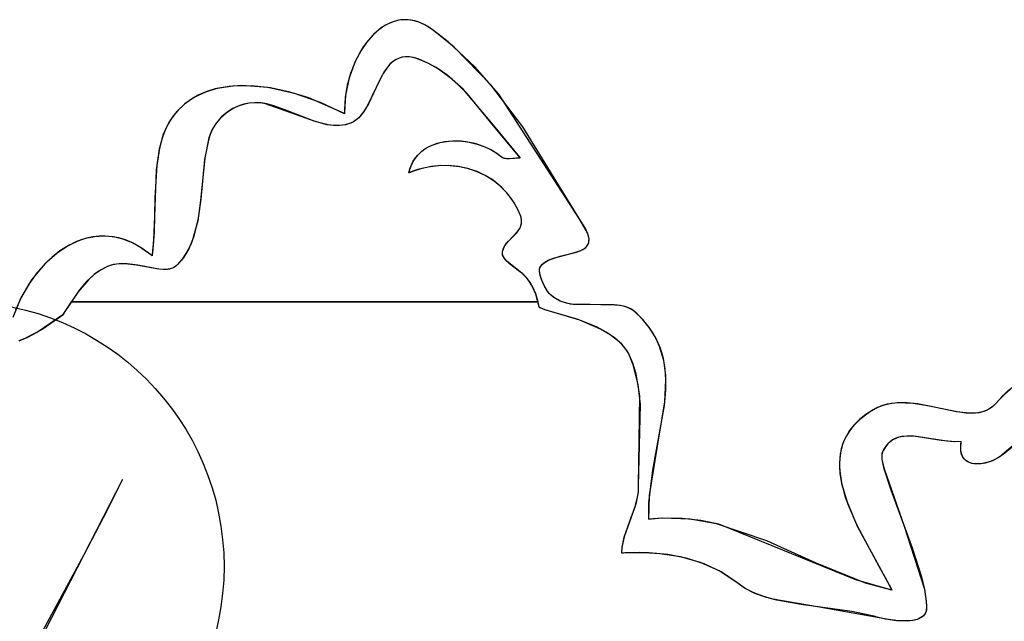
# Model space of a CAD drawing. Extents: x -3.81 to 3.8, y -2.54 to 5.19.
# Tile 29 of 93: x -2.08 to -1.5, y -0.74 to -0.39. Entities that reach past the tile are written whole.
import ezdxf

# ---------------------------------------------------------------- set-up
doc = ezdxf.new("R2010")
doc.units = 0

msp = doc.modelspace()

# ---------------------------------------------------------------- linework, layer by layer
at = {"layer": 'Layer 1', "color": 7, "linetype": 'CONTINUOUS'}
for p, q in [((-1.868914, -0.396247), (-1.873491, -0.400092)), ((-1.866897, -0.394943), (-1.870362, -0.397325)), ((-1.866484, -0.394704), (-1.868914, -0.396247)), ((-1.863253, -0.393136), (-1.866897, -0.394943)), ((-1.863971, -0.393438), (-1.866484, -0.394704)), ((-1.861381, -0.392468), (-1.863971, -0.393438)), ((-1.859453, -0.391958), (-1.863253, -0.393136)), ((-1.858722, -0.391811), (-1.861381, -0.392468)), ((-1.857501, -0.391621), (-1.859453, -0.391958)), ((-1.856, -0.391485), (-1.858722, -0.391811)), ((-1.855518, -0.391463), (-1.857501, -0.391621)), ((-1.853223, -0.391508), (-1.856, -0.391485)), ((-1.853507, -0.391489), (-1.855518, -0.391463)), ((-1.851471, -0.391707), (-1.853507, -0.391489)), ((-1.850398, -0.391898), (-1.853223, -0.391508)), ((-1.849412, -0.392122), (-1.851471, -0.391707)), ((-1.847533, -0.392674), (-1.850398, -0.391898)), ((-1.847333, -0.392743), (-1.849412, -0.392122)), ((-1.844635, -0.393853), (-1.847533, -0.392674)), ((-1.843126, -0.394627), (-1.847333, -0.392743)), ((-1.841711, -0.395454), (-1.844635, -0.393853)), ((-1.83847, -0.397695), (-1.843126, -0.394627)), ((-1.838313, -0.397811), (-1.841711, -0.395454)), ((-1.873491, -0.400092), (-1.877644, -0.404829)), ((-1.873626, -0.400226), (-1.876668, -0.403592)), ((-1.870362, -0.397325), (-1.873626, -0.400226)), ((-1.826302, -0.407492), (-1.83847, -0.397695)), ((-1.829801, -0.404492), (-1.838313, -0.397811)), ((-1.879465, -0.407368), (-1.884235, -0.415934)), ((-1.877644, -0.404829), (-1.881316, -0.410314)), ((-1.876668, -0.403592), (-1.879465, -0.407368)), ((-1.814235, -0.419071), (-1.829801, -0.404492)), ((-1.804846, -0.42951), (-1.826302, -0.407492)), ((-1.881316, -0.410314), (-1.884448, -0.416403)), ((-1.858933, -0.414063), (-1.86071, -0.414965)), ((-1.857, -0.413448), (-1.858933, -0.414063)), ((-1.854895, -0.413149), (-1.857, -0.413448)), ((-1.852605, -0.413191), (-1.854895, -0.413149)), ((-1.850113, -0.413601), (-1.852605, -0.413191)), ((-1.8474, -0.41441), (-1.850113, -0.413601)), ((-1.841362, -0.416965), (-1.8474, -0.41441)), ((-1.884235, -0.415934), (-1.887763, -0.425484)), ((-1.884448, -0.416403), (-1.886982, -0.422952)), ((-1.865252, -0.419125), (-1.867773, -0.42284)), ((-1.863854, -0.417523), (-1.865252, -0.419125)), ((-1.862345, -0.416127), (-1.863854, -0.417523)), ((-1.86071, -0.414965), (-1.862345, -0.416127)), ((-1.835767, -0.420085), (-1.841362, -0.416965)), ((-1.83056, -0.423701), (-1.835767, -0.420085)), ((-1.800294, -0.435048), (-1.814235, -0.419071)), ((-1.887763, -0.425484), (-1.88987, -0.435583)), ((-1.886982, -0.422952), (-1.88886, -0.429817)), ((-1.867773, -0.42284), (-1.872134, -0.431555)), ((-1.82109, -0.432146), (-1.83056, -0.423701)), ((-1.965044, -0.431693), (-1.971782, -0.433769)), ((-1.95573, -0.430226), (-1.966048, -0.431941)), ((-1.957937, -0.430448), (-1.965044, -0.431693)), ((-1.95054, -0.429973), (-1.957937, -0.430448)), ((-1.944853, -0.430084), (-1.95573, -0.430226)), ((-1.935189, -0.431083), (-1.95054, -0.429973)), ((-1.933657, -0.431326), (-1.944853, -0.430084)), ((-1.919626, -0.434526), (-1.935189, -0.431083)), ((-1.922383, -0.433765), (-1.933657, -0.431326)), ((-1.88886, -0.429817), (-1.890023, -0.436853)), ((-1.872134, -0.431555), (-1.876386, -0.44054)), ((-1.78627, -0.454086), (-1.804846, -0.42951)), ((-1.978071, -0.436738), (-1.983832, -0.440663)), ((-1.975569, -0.435417), (-1.979954, -0.437874)), ((-1.971782, -0.433769), (-1.978071, -0.436738)), ((-1.970923, -0.433447), (-1.975569, -0.435417)), ((-1.966048, -0.431941), (-1.970923, -0.433447)), ((-1.911269, -0.437212), (-1.922383, -0.433765)), ((-1.904482, -0.439807), (-1.919626, -0.434526)), ((-1.890483, -0.44638), (-1.911269, -0.437212)), ((-1.890023, -0.436853), (-1.890414, -0.443915)), ((-1.88987, -0.435583), (-1.890381, -0.445793)), ((-1.804381, -0.451974), (-1.82109, -0.432146)), ((-1.753212, -0.507578), (-1.800294, -0.435048)), ((-1.983832, -0.440663), (-1.988704, -0.4453)), ((-1.984051, -0.440841), (-1.987769, -0.444282)), ((-1.979954, -0.437874), (-1.984051, -0.440841)), ((-1.95268, -0.442044), (-1.955673, -0.443457)), ((-1.949526, -0.440974), (-1.95268, -0.442044)), ((-1.946239, -0.440275), (-1.949526, -0.440974)), ((-1.942848, -0.439977), (-1.946239, -0.440275)), ((-1.939383, -0.440109), (-1.942848, -0.439977)), ((-1.935847, -0.440705), (-1.939383, -0.440109)), ((-1.931824, -0.441794), (-1.935847, -0.440705)), ((-1.923812, -0.444645), (-1.931824, -0.441794)), ((-1.890391, -0.446429), (-1.904482, -0.439807)), ((-1.876386, -0.44054), (-1.87877, -0.444591)), ((-1.990492, -0.447494), (-1.992814, -0.450972)), ((-1.988704, -0.4453), (-1.992176, -0.449931)), ((-1.987769, -0.444282), (-1.990492, -0.447494)), ((-1.961059, -0.447193), (-1.963395, -0.449458)), ((-1.958476, -0.445183), (-1.961059, -0.447193)), ((-1.955673, -0.443457), (-1.958476, -0.445183)), ((-1.908146, -0.450814), (-1.923812, -0.444645)), ((-1.890355, -0.446425), (-1.890483, -0.44638)), ((-1.890414, -0.443915), (-1.890385, -0.445668)), ((-1.890355, -0.446433), (-1.890391, -0.446429)), ((-1.890385, -0.445668), (-1.890369, -0.446105)), ((-1.890381, -0.445793), (-1.890355, -0.446425)), ((-1.890369, -0.446105), (-1.89036, -0.446324)), ((-1.89036, -0.446324), (-1.890355, -0.446433)), ((-1.881484, -0.448061), (-1.883003, -0.449509)), ((-1.87877, -0.444591), (-1.881484, -0.448061)), ((-1.994767, -0.454695), (-1.996387, -0.458641)), ((-1.992176, -0.449931), (-1.994927, -0.455041)), ((-1.992814, -0.450972), (-1.994767, -0.454695)), ((-1.967205, -0.454636), (-1.968622, -0.457492)), ((-1.965453, -0.451949), (-1.967205, -0.454636)), ((-1.963395, -0.449458), (-1.965453, -0.451949)), ((-1.900613, -0.452861), (-1.908146, -0.450814)), ((-1.896948, -0.453348), (-1.900613, -0.452861)), ((-1.893361, -0.45337), (-1.896948, -0.453348)), ((-1.889859, -0.452848), (-1.893361, -0.45337)), ((-1.888143, -0.452359), (-1.889859, -0.452848)), ((-1.886439, -0.451699), (-1.888143, -0.452359)), ((-1.88465, -0.450731), (-1.886439, -0.451699)), ((-1.883003, -0.449509), (-1.88465, -0.450731)), ((-1.787706, -0.472063), (-1.804381, -0.451974)), ((-1.753164, -0.507658), (-1.78627, -0.454086)), ((-1.996387, -0.458641), (-1.998753, -0.467117)), ((-1.994927, -0.455041), (-1.997044, -0.460574)), ((-1.969676, -0.460486), (-1.97209, -0.47237)), ((-1.968622, -0.457492), (-1.969676, -0.460486)), ((-1.997044, -0.460574), (-1.998615, -0.466474)), ((-1.843399, -0.466962), (-1.841361, -0.465753)), ((-1.841361, -0.465753), (-1.839199, -0.464729)), ((-1.839199, -0.464729), (-1.834564, -0.463218)), ((-1.834564, -0.463218), (-1.829624, -0.462395)), ((-1.829624, -0.462395), (-1.824508, -0.462224)), ((-1.824508, -0.462224), (-1.819344, -0.462672)), ((-1.819344, -0.462672), (-1.814261, -0.463703)), ((-1.814261, -0.463703), (-1.809389, -0.465283)), ((-1.809389, -0.465283), (-1.804855, -0.467377)), ((-1.998615, -0.466474), (-2.000469, -0.479146)), ((-1.998753, -0.467117), (-2.000178, -0.476231)), ((-1.849985, -0.473734), (-1.848606, -0.471742)), ((-1.848606, -0.471742), (-1.847038, -0.469952)), ((-1.847038, -0.469952), (-1.845297, -0.46836)), ((-1.845297, -0.46836), (-1.843399, -0.466962)), ((-1.804855, -0.467377), (-1.800788, -0.46995)), ((-1.800788, -0.46995), (-1.798652, -0.47166)), ((-1.798652, -0.47166), (-1.798353, -0.471849)), ((-1.798353, -0.471849), (-1.798033, -0.472012)), ((-2.000178, -0.476231), (-2.001265, -0.495684)), ((-1.97209, -0.47237), (-1.974584, -0.497136)), ((-1.852111, -0.478343), (-1.851159, -0.475933)), ((-1.851159, -0.475933), (-1.849985, -0.473734)), ((-1.841571, -0.47764), (-1.847485, -0.479088)), ((-1.83564, -0.476861), (-1.841571, -0.47764)), ((-1.82975, -0.476743), (-1.83564, -0.476861)), ((-1.823961, -0.477279), (-1.82975, -0.476743)), ((-1.818329, -0.47846), (-1.823961, -0.477279)), ((-1.798033, -0.472012), (-1.797332, -0.472265)), ((-1.797332, -0.472265), (-1.796562, -0.472432)), ((-1.796562, -0.472432), (-1.795731, -0.472524)), ((-1.795731, -0.472524), (-1.793929, -0.472537)), ((-1.793929, -0.472537), (-1.790055, -0.472236)), ((-1.790055, -0.472236), (-1.788146, -0.472125)), ((-1.788146, -0.472125), (-1.787686, -0.472118)), ((-1.787657, -0.472118), (-1.787706, -0.472063)), ((-1.787686, -0.472118), (-1.787657, -0.472118)), ((-2.000469, -0.479146), (-2.001473, -0.506406)), ((-1.852827, -0.480968), (-1.852111, -0.478343)), ((-1.852782, -0.480982), (-1.852827, -0.480968)), ((-1.852601, -0.480908), (-1.852782, -0.480982)), ((-1.851875, -0.480616), (-1.852601, -0.480908)), ((-1.850418, -0.480064), (-1.851875, -0.480616)), ((-1.847485, -0.479088), (-1.850418, -0.480064)), ((-1.812914, -0.480281), (-1.818329, -0.47846)), ((-1.807773, -0.482734), (-1.812914, -0.480281)), ((-1.802966, -0.485812), (-1.807773, -0.482734)), ((-1.79855, -0.489508), (-1.802966, -0.485812)), ((-1.794583, -0.493813), (-1.79855, -0.489508)), ((-1.791124, -0.498722), (-1.794583, -0.493813)), ((-2.001265, -0.495684), (-2.001768, -0.515634)), ((-1.974584, -0.497136), (-1.976239, -0.50907)), ((-1.788231, -0.504227), (-1.791124, -0.498722)), ((-2.001473, -0.506406), (-2.00202, -0.520091)), ((-1.787938, -0.504896), (-1.788231, -0.504227)), ((-1.787445, -0.506216), (-1.787938, -0.504896)), ((-1.787121, -0.507455), (-1.787445, -0.506216)), ((-1.976239, -0.50907), (-1.979252, -0.520207)), ((-1.787598, -0.512642), (-1.787263, -0.511719)), ((-1.787263, -0.511719), (-1.787036, -0.510745)), ((-1.786952, -0.508619), (-1.787121, -0.507455)), ((-1.787036, -0.510745), (-1.786928, -0.509713)), ((-1.786928, -0.509713), (-1.786952, -0.508619)), ((-1.749069, -0.514646), (-1.753212, -0.507578)), ((-1.749645, -0.513565), (-1.753164, -0.507658)), ((-2.033907, -0.518019), (-2.037637, -0.51845)), ((-2.031095, -0.517936), (-2.036534, -0.518284)), ((-2.030126, -0.517957), (-2.033907, -0.518019)), ((-2.025564, -0.51839), (-2.031095, -0.517936)), ((-2.026302, -0.518282), (-2.030126, -0.517957)), ((-2.001768, -0.515634), (-2.002463, -0.525367)), ((-1.792671, -0.518898), (-1.789765, -0.515941)), ((-1.789765, -0.515941), (-1.78854, -0.514358)), ((-1.78854, -0.514358), (-1.788028, -0.51352)), ((-1.788028, -0.51352), (-1.787598, -0.512642)), ((-1.748304, -0.516351), (-1.749645, -0.513565)), ((-1.748244, -0.516508), (-1.749069, -0.514646)), ((-1.747882, -0.517592), (-1.748304, -0.516351)), ((-1.747728, -0.518181), (-1.748244, -0.516508)), ((-1.747614, -0.518738), (-1.747882, -0.517592)), ((-2.05186, -0.523519), (-2.058423, -0.527811)), ((-2.052011, -0.523603), (-2.056797, -0.526623)), ((-2.04702, -0.521172), (-2.052011, -0.523603)), ((-2.044906, -0.520352), (-2.05186, -0.523519)), ((-2.041851, -0.519381), (-2.04702, -0.521172)), ((-2.041307, -0.519234), (-2.044906, -0.520352)), ((-2.036534, -0.518284), (-2.041851, -0.519381)), ((-2.037637, -0.51845), (-2.041307, -0.519234)), ((-2.022446, -0.519012), (-2.026302, -0.518282)), ((-2.019968, -0.5197), (-2.025564, -0.51839)), ((-2.018567, -0.520165), (-2.022446, -0.519012)), ((-2.014334, -0.521918), (-2.019968, -0.5197)), ((-2.014673, -0.521759), (-2.018567, -0.520165)), ((-2.010774, -0.52381), (-2.014673, -0.521759)), ((-2.008692, -0.5251), (-2.014334, -0.521918)), ((-2.002997, -0.529358), (-2.010774, -0.52381)), ((-2.00202, -0.520091), (-2.002611, -0.52675)), ((-1.979252, -0.520207), (-1.981523, -0.525361)), ((-1.797181, -0.524399), (-1.796704, -0.523528)), ((-1.796704, -0.523528), (-1.795534, -0.521895)), ((-1.795534, -0.521895), (-1.792671, -0.518898)), ((-1.749075, -0.524167), (-1.748687, -0.52372)), ((-1.748838, -0.523904), (-1.748335, -0.523222)), ((-1.748687, -0.52372), (-1.748349, -0.523244)), ((-1.748349, -0.523244), (-1.748063, -0.522736)), ((-1.748335, -0.523222), (-1.747942, -0.522475)), ((-1.748063, -0.522736), (-1.747831, -0.522197)), ((-1.747942, -0.522475), (-1.747665, -0.521658)), ((-1.747831, -0.522197), (-1.747656, -0.521622)), ((-1.7475, -0.519678), (-1.747728, -0.518181)), ((-1.747665, -0.521658), (-1.747514, -0.520766)), ((-1.747656, -0.521622), (-1.747542, -0.521012)), ((-1.747494, -0.519795), (-1.747614, -0.518738)), ((-1.747542, -0.521012), (-1.747489, -0.520365)), ((-1.747514, -0.520766), (-1.747494, -0.519795)), ((-1.747489, -0.520365), (-1.7475, -0.519678)), ((-2.058423, -0.527811), (-2.064523, -0.533087)), ((-2.056797, -0.526623), (-2.061351, -0.530176)), ((-2.003069, -0.529298), (-2.008692, -0.5251)), ((-2.002936, -0.529366), (-2.003069, -0.529298)), ((-2.00294, -0.529402), (-2.002997, -0.529358)), ((-2.002913, -0.529199), (-2.00294, -0.529402)), ((-2.002916, -0.529219), (-2.002936, -0.529366)), ((-2.002877, -0.528925), (-2.002916, -0.529219)), ((-2.002807, -0.528386), (-2.002913, -0.529199)), ((-2.002728, -0.527746), (-2.002877, -0.528925)), ((-2.002611, -0.52675), (-2.002807, -0.528386)), ((-2.002463, -0.525367), (-2.002728, -0.527746)), ((-1.981523, -0.525361), (-1.98444, -0.530177)), ((-1.798083, -0.528387), (-1.798033, -0.527303)), ((-1.798082, -0.528407), (-1.798083, -0.528387)), ((-1.798053, -0.528711), (-1.798082, -0.528407)), ((-1.79798, -0.529031), (-1.798053, -0.528711)), ((-1.798033, -0.527303), (-1.797857, -0.526281)), ((-1.797713, -0.529712), (-1.79798, -0.529031)), ((-1.797857, -0.526281), (-1.797569, -0.525315)), ((-1.797569, -0.525315), (-1.797181, -0.524399)), ((-1.768344, -0.530882), (-1.761676, -0.529076)), ((-1.764327, -0.529718), (-1.754779, -0.527276)), ((-1.761676, -0.529076), (-1.75513, -0.527388)), ((-1.75513, -0.527388), (-1.752304, -0.526327)), ((-1.754779, -0.527276), (-1.752725, -0.526513)), ((-1.752725, -0.526513), (-1.750926, -0.525609)), ((-1.752304, -0.526327), (-1.751073, -0.525696)), ((-1.751073, -0.525696), (-1.74999, -0.52498)), ((-1.750926, -0.525609), (-1.750141, -0.525092)), ((-1.750141, -0.525092), (-1.749442, -0.524525)), ((-1.74999, -0.52498), (-1.749075, -0.524167)), ((-1.749442, -0.524525), (-1.748838, -0.523904)), ((-2.065643, -0.534209), (-2.073332, -0.543501)), ((-2.064523, -0.533087), (-2.070085, -0.539204)), ((-2.061351, -0.530176), (-2.065643, -0.534209)), ((-2.025451, -0.534572), (-2.028533, -0.535531)), ((-2.022198, -0.534102), (-2.025451, -0.534572)), ((-2.018844, -0.534053), (-2.022198, -0.534102)), ((-2.012005, -0.534836), (-2.018844, -0.534053)), ((-1.999004, -0.537237), (-2.012005, -0.534836)), ((-1.988104, -0.534608), (-1.989196, -0.535627)), ((-1.98444, -0.530177), (-1.988104, -0.534608)), ((-1.797297, -0.530441), (-1.797713, -0.529712)), ((-1.796748, -0.531209), (-1.797297, -0.530441)), ((-1.795311, -0.532829), (-1.796748, -0.531209)), ((-1.786843, -0.539543), (-1.795311, -0.532829)), ((-1.775946, -0.535925), (-1.775366, -0.535118)), ((-1.775764, -0.535649), (-1.774893, -0.534584)), ((-1.775366, -0.535118), (-1.774691, -0.53438)), ((-1.774893, -0.534584), (-1.773849, -0.533645)), ((-1.774691, -0.53438), (-1.773927, -0.533707)), ((-1.773927, -0.533707), (-1.773082, -0.533093)), ((-1.773849, -0.533645), (-1.772652, -0.532819)), ((-1.773082, -0.533093), (-1.771181, -0.532022)), ((-1.772652, -0.532819), (-1.771322, -0.532091)), ((-1.771322, -0.532091), (-1.768344, -0.530882)), ((-1.771181, -0.532022), (-1.769047, -0.53113)), ((-1.769047, -0.53113), (-1.764327, -0.529718)), ((-2.070085, -0.539204), (-2.075035, -0.546022)), ((-2.036591, -0.540257), (-2.041191, -0.544534)), ((-2.034072, -0.538421), (-2.036591, -0.540257)), ((-2.03139, -0.536835), (-2.034072, -0.538421)), ((-2.028533, -0.535531), (-2.03139, -0.536835)), ((-1.996146, -0.53745), (-1.999004, -0.537237)), ((-1.993529, -0.537317), (-1.996146, -0.53745)), ((-1.992326, -0.537091), (-1.993529, -0.537317)), ((-1.991199, -0.536742), (-1.992326, -0.537091)), ((-1.990154, -0.536258), (-1.991199, -0.536742)), ((-1.989196, -0.535627), (-1.990154, -0.536258)), ((-1.784136, -0.542109), (-1.786843, -0.539543)), ((-1.776492, -0.53794), (-1.776448, -0.537253)), ((-1.776341, -0.53954), (-1.776492, -0.53794)), ((-1.776477, -0.537535), (-1.776421, -0.537085)), ((-1.776467, -0.538553), (-1.776477, -0.537535)), ((-1.776312, -0.539703), (-1.776467, -0.538553)), ((-1.776448, -0.537253), (-1.776393, -0.536943)), ((-1.776421, -0.537085), (-1.776322, -0.53668)), ((-1.776393, -0.536943), (-1.776315, -0.536657)), ((-1.775916, -0.541361), (-1.776341, -0.53954)), ((-1.776322, -0.53668), (-1.776179, -0.536325)), ((-1.776315, -0.536657), (-1.776213, -0.536397)), ((-1.776028, -0.540956), (-1.776312, -0.539703)), ((-1.776213, -0.536397), (-1.775946, -0.535925)), ((-1.776179, -0.536325), (-1.776129, -0.536232)), ((-1.776129, -0.536232), (-1.775764, -0.535649)), ((-1.775141, -0.543641), (-1.776028, -0.540956)), ((-2.073332, -0.543501), (-2.07964, -0.55407)), ((-2.075035, -0.546022), (-2.079299, -0.553398)), ((-2.041191, -0.544534), (-2.045292, -0.549392)), ((-1.781886, -0.54504), (-1.784136, -0.542109)), ((-1.780052, -0.548284), (-1.781886, -0.54504)), ((-1.775267, -0.54331), (-1.775916, -0.541361)), ((-1.773511, -0.547213), (-1.775267, -0.54331)), ((-1.773945, -0.54636), (-1.775141, -0.543641)), ((-1.772578, -0.548861), (-1.773945, -0.54636)), ((-2.045292, -0.549392), (-2.055016, -0.563803)), ((-1.778597, -0.551784), (-1.780052, -0.548284)), ((-1.776665, -0.559339), (-1.778597, -0.551784)), ((-1.771491, -0.550491), (-1.773511, -0.547213)), ((-1.771179, -0.550897), (-1.772578, -0.548861)), ((-1.770513, -0.55166), (-1.771491, -0.550491)), ((-1.77051, -0.551663), (-1.771179, -0.550897)), ((-1.768555, -0.553387), (-1.770513, -0.55166)), ((-1.76923, -0.552844), (-1.77051, -0.551663)), ((-2.07964, -0.55407), (-2.084344, -0.565488)), ((-2.079299, -0.553398), (-2.082804, -0.561191)), ((-1.767664, -0.554032), (-1.76923, -0.552844)), ((-1.766209, -0.554933), (-1.768555, -0.553387)), ((-1.766015, -0.55504), (-1.767664, -0.554032)), ((-1.763703, -0.556129), (-1.766209, -0.554933)), ((-1.764292, -0.555883), (-1.766015, -0.55504)), ((-1.760649, -0.557127), (-1.764292, -0.555883)), ((-1.761061, -0.557016), (-1.763703, -0.556129)), ((-1.758307, -0.557637), (-1.761061, -0.557016)), ((-1.756799, -0.557874), (-1.760649, -0.557127)), ((-1.735053, -0.558045), (-1.758307, -0.557637)), ((-1.740563, -0.558111), (-1.756799, -0.557874)), ((-1.732813, -0.558125), (-1.740563, -0.558111)), ((-1.729764, -0.558416), (-1.735053, -0.558045)), ((-1.729248, -0.558493), (-1.732813, -0.558125)), ((-2.055043, -0.563965), (-2.069921, -0.574017)), ((-2.055018, -0.563817), (-2.055043, -0.563965)), ((-2.055016, -0.563805), (-2.055018, -0.563817)), ((-2.055016, -0.563803), (-2.055016, -0.563803)), ((-2.055016, -0.563803), (-2.055016, -0.563803)), ((-2.055016, -0.563803), (-2.055016, -0.563803)), ((-2.055016, -0.563803), (-2.055016, -0.563803)), ((-2.055016, -0.563803), (-2.055016, -0.563803)), ((-2.055016, -0.563803), (-2.055016, -0.563803)), ((-2.055016, -0.563803), (-2.055016, -0.563803)), ((-2.055016, -0.563803), (-2.055016, -0.563803)), ((-2.055016, -0.563803), (-2.055016, -0.563804)), ((-2.055016, -0.563804), (-2.055016, -0.563805)), ((-1.776654, -0.559391), (-1.776665, -0.559339)), ((-1.776641, -0.559428), (-1.776654, -0.559391)), ((-1.776621, -0.559464), (-1.776641, -0.559428)), ((-1.776595, -0.559502), (-1.776621, -0.559464)), ((-1.776564, -0.559539), (-1.776595, -0.559502)), ((-1.776484, -0.559616), (-1.776564, -0.559539)), ((-1.776258, -0.559774), (-1.776484, -0.559616)), ((-1.775946, -0.55994), (-1.776258, -0.559774)), ((-1.775076, -0.560298), (-1.775946, -0.55994)), ((-1.772447, -0.561132), (-1.775076, -0.560298)), ((-1.753901, -0.566668), (-1.772447, -0.561132)), ((-1.727327, -0.558873), (-1.729764, -0.558416)), ((-1.725972, -0.55925), (-1.729248, -0.558493)), ((-1.725061, -0.559566), (-1.727327, -0.558873)), ((-1.724462, -0.559808), (-1.725972, -0.55925)), ((-1.722988, -0.560538), (-1.725061, -0.559566)), ((-1.723047, -0.560504), (-1.724462, -0.559808)), ((-1.721735, -0.561353), (-1.723047, -0.560504)), ((-1.722032, -0.561141), (-1.722988, -0.560538)), ((-1.721132, -0.56183), (-1.722032, -0.561141)), ((-1.719392, -0.563382), (-1.721735, -0.561353)), ((-1.716025, -0.566758), (-1.721132, -0.56183)), ((-1.715818, -0.566985), (-1.719392, -0.563382)), ((-1.742746, -0.571241), (-1.753901, -0.566668)), ((-1.711681, -0.572147), (-1.716025, -0.566758)), ((-1.712741, -0.570692), (-1.715818, -0.566985)), ((-2.069921, -0.574017), (-2.075853, -0.577179)), ((-1.737431, -0.574099), (-1.742746, -0.571241)), ((-1.732571, -0.577385), (-1.737431, -0.574099)), ((-1.710131, -0.574498), (-1.712741, -0.570692)), ((-1.708293, -0.577741), (-1.711681, -0.572147)), ((-1.707959, -0.5784), (-1.710131, -0.574498)), ((-2.075853, -0.577179), (-2.080876, -0.579253)), ((-1.728374, -0.581133), (-1.732571, -0.577385)), ((-1.726591, -0.583191), (-1.728374, -0.581133)), ((-1.705773, -0.583526), (-1.708293, -0.577741)), ((-1.706197, -0.582392), (-1.707959, -0.5784)), ((-1.725051, -0.585378), (-1.726591, -0.583191)), ((-1.723783, -0.587697), (-1.725051, -0.585378)), ((-1.703787, -0.590628), (-1.706197, -0.582392)), ((-1.704034, -0.589487), (-1.705773, -0.583526)), ((-1.721595, -0.593205), (-1.723783, -0.587697)), ((-1.702988, -0.59561), (-1.704034, -0.589487)), ((-1.702669, -0.599168), (-1.703787, -0.590628)), ((-1.71871, -0.604639), (-1.721595, -0.593205)), ((-1.702548, -0.601881), (-1.702988, -0.59561)), ((-1.703133, -0.614809), (-1.702548, -0.601881)), ((-1.702611, -0.607975), (-1.702669, -0.599168)), ((-1.717458, -0.616359), (-1.71871, -0.604639)), ((-1.703383, -0.61701), (-1.702611, -0.607975)), ((-1.501988, -0.607799), (-1.507226, -0.612947)), ((-1.498026, -0.604599), (-1.506158, -0.611794)), ((-1.707712, -0.641804), (-1.703133, -0.614809)), ((-1.570746, -0.615759), (-1.57486, -0.616668)), ((-1.567339, -0.615392), (-1.573101, -0.616211)), ((-1.566545, -0.615349), (-1.570746, -0.615759)), ((-1.561449, -0.615404), (-1.567339, -0.615392)), ((-1.557979, -0.615713), (-1.566545, -0.615349)), ((-1.555495, -0.616041), (-1.561449, -0.615404)), ((-1.549359, -0.617133), (-1.557979, -0.615713)), ((-1.509686, -0.615819), (-1.51143, -0.617502)), ((-1.509716, -0.615852), (-1.510965, -0.6171)), ((-1.506158, -0.611794), (-1.509716, -0.615852)), ((-1.507226, -0.612947), (-1.509686, -0.615819)), ((-1.718565, -0.664063), (-1.717458, -0.616359)), ((-1.710139, -0.654678), (-1.703383, -0.61701)), ((-1.583592, -0.620822), (-1.589235, -0.625076)), ((-1.581363, -0.61945), (-1.585612, -0.622199)), ((-1.578862, -0.618154), (-1.583592, -0.620822)), ((-1.578671, -0.618067), (-1.581363, -0.61945)), ((-1.57486, -0.616668), (-1.578862, -0.618154)), ((-1.575914, -0.616996), (-1.578671, -0.618067)), ((-1.573101, -0.616211), (-1.575914, -0.616996)), ((-1.532331, -0.620708), (-1.555495, -0.616041)), ((-1.532738, -0.620639), (-1.549359, -0.617133)), ((-1.525128, -0.621473), (-1.532738, -0.620639)), ((-1.527026, -0.621372), (-1.532331, -0.620708)), ((-1.522045, -0.621421), (-1.527026, -0.621372)), ((-1.521584, -0.621386), (-1.525128, -0.621473)), ((-1.519695, -0.621151), (-1.522045, -0.621421)), ((-1.518246, -0.620858), (-1.521584, -0.621386)), ((-1.517451, -0.62065), (-1.519695, -0.621151)), ((-1.516662, -0.620405), (-1.518246, -0.620858)), ((-1.51532, -0.619892), (-1.517451, -0.62065)), ((-1.515139, -0.619812), (-1.516662, -0.620405)), ((-1.51331, -0.618851), (-1.51532, -0.619892)), ((-1.51368, -0.61907), (-1.515139, -0.619812)), ((-1.512288, -0.61817), (-1.51368, -0.61907)), ((-1.51143, -0.617502), (-1.51331, -0.618851)), ((-1.510965, -0.6171), (-1.512288, -0.61817)), ((-1.589235, -0.625076), (-1.593672, -0.629673)), ((-1.589357, -0.625183), (-1.592526, -0.62833)), ((-1.585612, -0.622199), (-1.589357, -0.625183)), ((-1.595148, -0.63163), (-1.597253, -0.635071)), ((-1.595464, -0.632091), (-1.596988, -0.634581)), ((-1.593672, -0.629673), (-1.595464, -0.632091)), ((-1.592526, -0.62833), (-1.595148, -0.63163)), ((-1.48866, -0.631015), (-1.507308, -0.646926)), ((-1.598869, -0.638642), (-1.600025, -0.642331)), ((-1.598253, -0.63714), (-1.599271, -0.639763)), ((-1.597253, -0.635071), (-1.598869, -0.638642)), ((-1.596988, -0.634581), (-1.598253, -0.63714)), ((-1.571437, -0.638077), (-1.572754, -0.639296)), ((-1.57002, -0.637076), (-1.571437, -0.638077)), ((-1.568509, -0.636278), (-1.57002, -0.637076)), ((-1.566912, -0.635667), (-1.568509, -0.636278)), ((-1.565237, -0.635226), (-1.566912, -0.635667)), ((-1.561679, -0.634791), (-1.565237, -0.635226)), ((-1.557893, -0.634843), (-1.561679, -0.634791)), ((-1.54164, -0.637354), (-1.557893, -0.634843)), ((-1.533662, -0.638182), (-1.54164, -0.637354)), ((-1.529914, -0.638038), (-1.533662, -0.638182)), ((-1.530209, -0.641595), (-1.529914, -0.638186)), ((-1.529895, -0.638069), (-1.529914, -0.638038)), ((-1.529914, -0.638186), (-1.529895, -0.638069)), ((-1.712163, -0.669555), (-1.707712, -0.641804)), ((-1.600025, -0.642331), (-1.600751, -0.646126)), ((-1.599271, -0.639763), (-1.600611, -0.645185)), ((-1.576029, -0.644428), (-1.576225, -0.645014)), ((-1.575058, -0.642455), (-1.576029, -0.644428)), ((-1.573964, -0.64075), (-1.575058, -0.642455)), ((-1.572754, -0.639296), (-1.573964, -0.64075)), ((-1.53014, -0.64307), (-1.530209, -0.641595)), ((-1.529938, -0.644399), (-1.53014, -0.64307)), ((-1.529613, -0.645589), (-1.529938, -0.644399)), ((-1.600611, -0.645185), (-1.601094, -0.650813)), ((-1.600751, -0.646126), (-1.601075, -0.650017)), ((-1.601075, -0.650017), (-1.601026, -0.653992)), ((-1.576333, -0.645679), (-1.57637, -0.646449)), ((-1.57637, -0.646449), (-1.576243, -0.648293)), ((-1.576225, -0.645014), (-1.576333, -0.645679)), ((-1.576243, -0.648293), (-1.575262, -0.653088)), ((-1.529173, -0.646644), (-1.529613, -0.645589)), ((-1.528628, -0.647571), (-1.529173, -0.646644)), ((-1.527985, -0.648376), (-1.528628, -0.647571)), ((-1.527254, -0.649063), (-1.527985, -0.648376)), ((-1.526443, -0.64964), (-1.527254, -0.649063)), ((-1.525562, -0.650111), (-1.526443, -0.64964)), ((-1.524619, -0.650482), (-1.525562, -0.650111)), ((-1.511694, -0.649227), (-1.515909, -0.650542)), ((-1.509851, -0.648384), (-1.511694, -0.649227)), ((-1.507308, -0.646926), (-1.509851, -0.648384)), ((-1.712483, -0.673897), (-1.710139, -0.654678)), ((-1.601094, -0.650813), (-1.600808, -0.656612)), ((-1.601026, -0.653992), (-1.599925, -0.662147)), ((-1.575262, -0.653088), (-1.571027, -0.666256)), ((-1.523623, -0.650759), (-1.524619, -0.650482)), ((-1.522583, -0.650947), (-1.523623, -0.650759)), ((-1.520406, -0.651082), (-1.522583, -0.650947)), ((-1.518157, -0.650932), (-1.520406, -0.651082)), ((-1.515909, -0.650542), (-1.518157, -0.650932)), ((-1.600808, -0.656612), (-1.599841, -0.662547)), ((-1.719072, -0.670434), (-1.71866, -0.667601)), ((-1.71866, -0.667601), (-1.718551, -0.66477)), ((-1.718551, -0.66477), (-1.718565, -0.664063)), ((-1.599925, -0.662147), (-1.597682, -0.6705)), ((-1.599841, -0.662547), (-1.596217, -0.674686)), ((-1.571027, -0.666256), (-1.558533, -0.700145)), ((-1.720587, -0.67613), (-1.719072, -0.670434)), ((-1.712588, -0.683426), (-1.712163, -0.669555)), ((-1.597682, -0.6705), (-1.59069, -0.687435)), ((-1.722675, -0.681895), (-1.720587, -0.67613)), ((-1.712587, -0.683471), (-1.712483, -0.673897)), ((-1.596217, -0.674686), (-1.590923, -0.686953)), ((-1.726879, -0.693789), (-1.722675, -0.681895)), ((-1.712376, -0.683447), (-1.712588, -0.683426)), ((-1.712496, -0.683461), (-1.712587, -0.683471)), ((-1.712403, -0.68345), (-1.712496, -0.683461)), ((-1.711663, -0.683364), (-1.712403, -0.68345)), ((-1.712108, -0.683415), (-1.712376, -0.683447)), ((-1.711039, -0.683296), (-1.712108, -0.683415)), ((-1.710189, -0.683209), (-1.711663, -0.683364)), ((-1.708913, -0.683091), (-1.711039, -0.683296)), ((-1.704369, -0.682797), (-1.710189, -0.683209)), ((-1.704708, -0.682812), (-1.708913, -0.683091)), ((-1.688456, -0.68331), (-1.704708, -0.682812)), ((-1.693062, -0.682917), (-1.704369, -0.682797)), ((-1.682148, -0.684161), (-1.693062, -0.682917)), ((-1.672974, -0.686017), (-1.688456, -0.68331)), ((-1.671566, -0.686363), (-1.682148, -0.684161)), ((-1.643573, -0.696062), (-1.672974, -0.686017)), ((-1.591445, -0.718764), (-1.671566, -0.686363)), ((-1.590923, -0.686953), (-1.578138, -0.710764)), ((-1.59069, -0.687435), (-1.573183, -0.719656)), ((-1.728152, -0.699994), (-1.726879, -0.693789)), ((-1.615006, -0.70896), (-1.643573, -0.696062)), ((-1.728397, -0.703179), (-1.728152, -0.699994)), ((-1.558533, -0.700145), (-1.553173, -0.717001)), ((-1.728376, -0.703215), (-1.728397, -0.703179)), ((-1.728203, -0.703204), (-1.728376, -0.703215)), ((-1.727857, -0.703183), (-1.728203, -0.703204)), ((-1.726471, -0.703105), (-1.727857, -0.703183)), ((-1.723693, -0.702986), (-1.726471, -0.703105)), ((-1.712561, -0.703054), (-1.723693, -0.702986)), ((-1.701503, -0.704085), (-1.712561, -0.703054)), ((-1.690671, -0.706206), (-1.701503, -0.704085)), ((-1.680213, -0.709544), (-1.690671, -0.706206)), ((-1.670278, -0.714228), (-1.680213, -0.709544)), ((-1.585775, -0.720726), (-1.615006, -0.70896)), ((-1.578138, -0.710764), (-1.572052, -0.721751)), ((-1.661017, -0.720385), (-1.670278, -0.714228)), ((-1.570408, -0.724945), (-1.591445, -0.718764)), ((-1.553173, -0.717001), (-1.551349, -0.724561)), ((-1.656503, -0.72363), (-1.661017, -0.720385)), ((-1.65147, -0.726295), (-1.656503, -0.72363)), ((-1.570441, -0.724938), (-1.585775, -0.720726)), ((-1.573183, -0.719656), (-1.571229, -0.723305)), ((-1.572052, -0.721751), (-1.570682, -0.724356)), ((-1.571229, -0.723305), (-1.570763, -0.724199)), ((-1.570763, -0.724199), (-1.570533, -0.724643)), ((-1.570682, -0.724356), (-1.570516, -0.724677)), ((-1.570533, -0.724643), (-1.570419, -0.724865)), ((-1.570516, -0.724677), (-1.570434, -0.724837)), ((-1.570434, -0.724837), (-1.570441, -0.724938)), ((-1.570419, -0.724865), (-1.570391, -0.72492)), ((-1.570391, -0.72492), (-1.570408, -0.724945)), ((-1.551349, -0.724561), (-1.550336, -0.731221)), ((-1.645961, -0.72846), (-1.65147, -0.726295)), ((-1.640051, -0.730205), (-1.645961, -0.72846)), ((-1.613873, -0.734557), (-1.640051, -0.730205)), ((-1.572438, -0.742078), (-1.613873, -0.734557)), ((-1.550272, -0.736152), (-1.550486, -0.737215)), ((-1.550336, -0.731221), (-1.550191, -0.734138)), ((-1.550191, -0.734138), (-1.550272, -0.736152)), ((-1.566504, -0.742818), (-1.572438, -0.742078)), ((-1.558065, -0.742534), (-1.560715, -0.742858)), ((-1.555678, -0.741936), (-1.558065, -0.742534)), ((-1.554606, -0.741524), (-1.555678, -0.741936)), ((-1.553629, -0.741032), (-1.554606, -0.741524)), ((-1.552755, -0.740455), (-1.553629, -0.741032)), ((-1.551995, -0.739788), (-1.552755, -0.740455)), ((-1.551357, -0.739029), (-1.551995, -0.739788)), ((-1.550851, -0.738173), (-1.551357, -0.739029)), ((-1.550486, -0.737215), (-1.550851, -0.738173)), ((-1.560715, -0.742858), (-1.566504, -0.742818))]:
    msp.add_line(p, q, dxfattribs=at)
at = {"layer": 'Layer 1', "color": 8, "linetype": 'CONTINUOUS'}
for p, q in [((-1.858516, -0.4139), (-1.86021, -0.414675)), ((-1.856682, -0.41338), (-1.858516, -0.4139)), ((-1.854698, -0.413138), (-1.856682, -0.41338)), ((-1.85255, -0.413196), (-1.854698, -0.413138)), ((-1.850226, -0.413575), (-1.85255, -0.413196)), ((-1.847715, -0.414299), (-1.850226, -0.413575)), ((-1.842072, -0.416622), (-1.847715, -0.414299)), ((-1.86458, -0.418316), (-1.867022, -0.421619)), ((-1.86323, -0.416906), (-1.86458, -0.418316)), ((-1.861778, -0.415684), (-1.86323, -0.416906)), ((-1.86021, -0.414675), (-1.861778, -0.415684)), ((-1.83679, -0.419457), (-1.842072, -0.416622)), ((-1.827222, -0.4264), (-1.83679, -0.419457)), ((-1.869198, -0.425416), (-1.877202, -0.442032)), ((-1.867022, -0.421619), (-1.869198, -0.425416)), ((-1.818683, -0.434671), (-1.827222, -0.4264)), ((-1.803261, -0.453414), (-1.818683, -0.434671)), ((-1.955055, -0.443131), (-1.957717, -0.444673)), ((-1.952232, -0.441868), (-1.955055, -0.443131)), ((-1.949273, -0.440906), (-1.952232, -0.441868)), ((-1.9462, -0.44027), (-1.949273, -0.440906)), ((-1.943037, -0.439983), (-1.9462, -0.44027)), ((-1.939808, -0.440069), (-1.943037, -0.439983)), ((-1.936536, -0.440551), (-1.939808, -0.440069)), ((-1.907084, -0.451168), (-1.936536, -0.440551)), ((-1.877202, -0.442032), (-1.879513, -0.445661)), ((-1.962465, -0.448497), (-1.964505, -0.450731)), ((-1.960195, -0.446469), (-1.962465, -0.448497)), ((-1.957717, -0.444673), (-1.960195, -0.446469)), ((-1.882144, -0.44873), (-1.883608, -0.449998)), ((-1.879513, -0.445661), (-1.882144, -0.44873)), ((-1.96629, -0.453149), (-1.967797, -0.455727)), ((-1.964505, -0.450731), (-1.96629, -0.453149)), ((-1.900078, -0.452958), (-1.907084, -0.451168)), ((-1.896665, -0.453367), (-1.900078, -0.452958)), ((-1.89332, -0.453367), (-1.896665, -0.453367)), ((-1.89005, -0.452893), (-1.89332, -0.453367)), ((-1.886861, -0.451879), (-1.89005, -0.452893)), ((-1.885189, -0.45106), (-1.886861, -0.451879)), ((-1.883608, -0.449998), (-1.885189, -0.45106)), ((-1.787655, -0.472117), (-1.803261, -0.453414)), ((-1.969002, -0.458442), (-1.970024, -0.461793)), ((-1.967797, -0.455727), (-1.969002, -0.458442)), ((-1.970024, -0.461793), (-1.972197, -0.47312)), ((-1.842485, -0.466387), (-1.840532, -0.465332)), ((-1.840532, -0.465332), (-1.836329, -0.463697)), ((-1.836329, -0.463697), (-1.831818, -0.462673)), ((-1.831818, -0.462673), (-1.827105, -0.462231)), ((-1.827105, -0.462231), (-1.822294, -0.462342)), ((-1.822294, -0.462342), (-1.81749, -0.46298)), ((-1.81749, -0.46298), (-1.812796, -0.464114)), ((-1.812796, -0.464114), (-1.808319, -0.465717)), ((-1.808319, -0.465717), (-1.804162, -0.467762)), ((-1.849007, -0.472273), (-1.847596, -0.470544)), ((-1.847596, -0.470544), (-1.846031, -0.468989)), ((-1.846031, -0.468989), (-1.844323, -0.467605)), ((-1.844323, -0.467605), (-1.842485, -0.466387)), ((-1.804162, -0.467762), (-1.800431, -0.470218)), ((-1.800431, -0.470218), (-1.798636, -0.471671)), ((-1.798636, -0.471671), (-1.798356, -0.471848)), ((-1.798356, -0.471848), (-1.797742, -0.472132)), ((-1.972197, -0.47312), (-1.974495, -0.496251)), ((-1.852175, -0.478537), (-1.851309, -0.476265)), ((-1.851309, -0.476265), (-1.850249, -0.474179)), ((-1.850249, -0.474179), (-1.849007, -0.472273)), ((-1.839641, -0.477314), (-1.845173, -0.47844)), ((-1.83411, -0.476768), (-1.839641, -0.477314)), ((-1.828629, -0.476795), (-1.83411, -0.476768)), ((-1.823245, -0.477391), (-1.828629, -0.476795)), ((-1.818005, -0.47855), (-1.823245, -0.477391)), ((-1.797742, -0.472132), (-1.797061, -0.472335)), ((-1.797061, -0.472335), (-1.796322, -0.472466)), ((-1.796322, -0.472466), (-1.794703, -0.472555)), ((-1.794703, -0.472555), (-1.791135, -0.47233)), ((-1.791135, -0.47233), (-1.789318, -0.472181)), ((-1.789318, -0.472181), (-1.788431, -0.472134)), ((-1.788431, -0.472134), (-1.787996, -0.472121)), ((-1.787996, -0.472121), (-1.787782, -0.472119)), ((-1.787782, -0.472119), (-1.787675, -0.472118)), ((-1.787675, -0.472118), (-1.787662, -0.472118)), ((-1.787662, -0.472118), (-1.787655, -0.472118)), ((-1.787655, -0.472118), (-1.787655, -0.472117)), ((-1.852833, -0.480995), (-1.852175, -0.478537)), ((-1.852833, -0.481003), (-1.852833, -0.480995)), ((-1.852822, -0.480999), (-1.852833, -0.481003)), ((-1.85278, -0.480981), (-1.852822, -0.480999)), ((-1.852696, -0.480946), (-1.85278, -0.480981)), ((-1.852019, -0.480672), (-1.852696, -0.480946)), ((-1.85066, -0.480152), (-1.852019, -0.480672)), ((-1.845173, -0.47844), (-1.85066, -0.480152)), ((-1.812956, -0.480264), (-1.818005, -0.47855)), ((-1.808147, -0.48253), (-1.812956, -0.480264)), ((-1.803623, -0.48534), (-1.808147, -0.48253)), ((-1.799433, -0.488688), (-1.803623, -0.48534)), ((-1.795624, -0.49257), (-1.799433, -0.488688)), ((-1.792244, -0.496979), (-1.795624, -0.49257)), ((-1.974495, -0.496251), (-1.975946, -0.507449)), ((-1.789339, -0.50191), (-1.792244, -0.496979)), ((-1.787529, -0.505959), (-1.789339, -0.50191)), ((-1.787191, -0.507133), (-1.787529, -0.505959)), ((-1.975946, -0.507449), (-1.978481, -0.517999)), ((-1.787731, -0.51294), (-1.787385, -0.512095)), ((-1.787385, -0.512095), (-1.787128, -0.511207)), ((-1.786992, -0.508239), (-1.787191, -0.507133)), ((-1.787128, -0.511207), (-1.78697, -0.510272)), ((-1.786922, -0.509284), (-1.786992, -0.508239)), ((-1.78697, -0.510272), (-1.786922, -0.509284)), ((-1.978481, -0.517999), (-1.980363, -0.522936)), ((-1.794586, -0.520818), (-1.789206, -0.515269)), ((-1.789206, -0.515269), (-1.788157, -0.513748)), ((-1.788157, -0.513748), (-1.787731, -0.51294)), ((-1.980363, -0.522936), (-1.982765, -0.527598)), ((-1.796872, -0.523815), (-1.795829, -0.522266)), ((-1.795829, -0.522266), (-1.794586, -0.520818)), ((-1.982765, -0.527598), (-1.985769, -0.531947)), ((-1.798083, -0.528387), (-1.79804, -0.527373)), ((-1.798083, -0.52839), (-1.798083, -0.528387)), ((-1.798083, -0.528394), (-1.798083, -0.52839)), ((-1.798082, -0.52842), (-1.798083, -0.528394)), ((-1.798064, -0.528635), (-1.798082, -0.52842)), ((-1.797963, -0.529089), (-1.798064, -0.528635)), ((-1.79804, -0.527373), (-1.797888, -0.526414)), ((-1.797779, -0.529572), (-1.797963, -0.529089)), ((-1.797888, -0.526414), (-1.797636, -0.525504)), ((-1.797636, -0.525504), (-1.797294, -0.52464)), ((-1.797294, -0.52464), (-1.796872, -0.523815)), ((-2.026783, -0.53492), (-2.029085, -0.535753)), ((-2.023802, -0.534273), (-2.026783, -0.53492)), ((-2.020716, -0.534034), (-2.023802, -0.534273)), ((-2.017558, -0.534125), (-2.020716, -0.534034)), ((-2.011168, -0.534984), (-2.017558, -0.534125)), ((-1.999069, -0.537229), (-2.011168, -0.534984)), ((-1.987523, -0.533992), (-1.988877, -0.535365)), ((-1.985769, -0.531947), (-1.987523, -0.533992)), ((-1.797184, -0.530611), (-1.797779, -0.529572)), ((-1.796327, -0.531725), (-1.797184, -0.530611)), ((-1.794002, -0.534078), (-1.796327, -0.531725)), ((-1.788108, -0.5386), (-1.794002, -0.534078)), ((-2.036794, -0.540418), (-2.04016, -0.543466)), ((-2.033115, -0.537812), (-2.036794, -0.540418)), ((-2.029085, -0.535753), (-2.033115, -0.537812)), ((-1.996389, -0.537444), (-1.999069, -0.537229)), ((-1.993918, -0.537365), (-1.996389, -0.537444)), ((-1.992771, -0.53719), (-1.993918, -0.537365)), ((-1.991689, -0.536912), (-1.992771, -0.53719)), ((-1.990676, -0.536522), (-1.991689, -0.536912)), ((-1.989738, -0.536009), (-1.990676, -0.536522)), ((-1.988877, -0.535365), (-1.989738, -0.536009)), ((-1.786225, -0.540058), (-1.788108, -0.5386)), ((-1.784534, -0.541677), (-1.786225, -0.540058)), ((-2.04016, -0.543466), (-2.046108, -0.550469)), ((-1.783025, -0.543445), (-1.784534, -0.541677)), ((-1.780515, -0.54737), (-1.783025, -0.543445)), ((-2.046108, -0.550469), (-2.048764, -0.554215)), ((-1.778619, -0.551724), (-1.780515, -0.54737)), ((-1.77726, -0.556398), (-1.778619, -0.551724)), ((-2.050229, -0.556404), (-2.053509, -0.561479)), ((-2.050224, -0.556398), (-2.050229, -0.556404)), ((-2.050222, -0.556394), (-2.050224, -0.556398)), ((-2.050224, -0.556398), (-2.050224, -0.556398)), ((-2.050224, -0.556398), (-2.050224, -0.556398)), ((-2.050224, -0.556398), (-2.050224, -0.556398)), ((-2.050224, -0.556398), (-2.050221, -0.556398)), ((-2.050217, -0.556398), (-2.050224, -0.556398)), ((-2.05022, -0.556391), (-2.050222, -0.556394)), ((-2.050221, -0.556398), (-2.050209, -0.556398)), ((-2.050215, -0.556383), (-2.05022, -0.556391)), ((-2.050168, -0.556398), (-2.050217, -0.556398)), ((-2.050205, -0.556369), (-2.050215, -0.556383)), ((-2.050209, -0.556398), (-2.050161, -0.556398)), ((-2.050186, -0.556339), (-2.050205, -0.556369)), ((-2.05003, -0.556103), (-2.050186, -0.556339)), ((-2.027521, -0.556398), (-2.050168, -0.556398)), ((-2.050161, -0.556398), (-2.049649, -0.556398)), ((-2.048764, -0.554215), (-2.05003, -0.556103)), ((-2.049649, -0.556398), (-2.047149, -0.556398)), ((-2.047149, -0.556398), (-2.020257, -0.556398)), ((-1.793189, -0.556398), (-2.027521, -0.556398)), ((-2.020257, -0.556398), (-1.77726, -0.556398)), ((-1.780312, -0.556398), (-1.793189, -0.556398)), ((-1.777587, -0.556398), (-1.780312, -0.556398)), ((-1.777334, -0.556398), (-1.777587, -0.556398)), ((-1.777275, -0.556398), (-1.777334, -0.556398)), ((-1.777262, -0.556398), (-1.777275, -0.556398)), ((-1.77726, -0.556398), (-1.777262, -0.556398)), ((-1.777259, -0.556401), (-1.77726, -0.556398)), ((-1.777256, -0.556416), (-1.777259, -0.556401)), ((-1.777241, -0.556478), (-1.777256, -0.556416)), ((-1.777213, -0.556602), (-1.777241, -0.556478)), ((-1.777156, -0.55685), (-1.777213, -0.556602)), ((-1.777048, -0.557348), (-1.777156, -0.55685)), ((-1.776662, -0.559359), (-1.777048, -0.557348)), ((-2.055153, -0.564047), (-2.067279, -0.572422)), ((-2.055043, -0.563965), (-2.055153, -0.564047)), ((-2.05504, -0.563948), (-2.055043, -0.563964)), ((-2.055043, -0.563964), (-2.055043, -0.563965)), ((-2.055043, -0.563965), (-2.055043, -0.563965)), ((-2.055043, -0.563965), (-2.055043, -0.563965)), ((-2.055017, -0.56381), (-2.05504, -0.563948)), ((-2.055016, -0.563804), (-2.055017, -0.56381)), ((-2.05501, -0.563795), (-2.055016, -0.563803)), ((-2.055016, -0.563803), (-2.055016, -0.563803)), ((-2.055016, -0.563803), (-2.055016, -0.563803)), ((-2.055016, -0.563803), (-2.055016, -0.563803)), ((-2.055016, -0.563803), (-2.055016, -0.563803)), ((-2.055016, -0.563803), (-2.055016, -0.563804)), ((-2.054986, -0.563758), (-2.05501, -0.563795)), ((-2.054888, -0.563609), (-2.054986, -0.563758)), ((-2.054693, -0.563309), (-2.054888, -0.563609)), ((-2.0543, -0.562705), (-2.054693, -0.563309)), ((-2.053509, -0.561479), (-2.0543, -0.562705)), ((-1.776661, -0.559364), (-1.776662, -0.559359)), ((-1.77665, -0.559404), (-1.776661, -0.559364)), ((-1.776633, -0.559444), (-1.77665, -0.559404)), ((-1.776608, -0.559484), (-1.776633, -0.559444)), ((-1.776576, -0.559525), (-1.776608, -0.559484)), ((-1.776492, -0.559609), (-1.776576, -0.559525)), ((-1.77638, -0.559695), (-1.776492, -0.559609)), ((-1.776078, -0.559874), (-1.77638, -0.559695)), ((-1.775674, -0.560063), (-1.776078, -0.559874)), ((-1.773127, -0.560932), (-1.775674, -0.560063)), ((-1.752916, -0.567017), (-1.773127, -0.560932)), ((-1.7407, -0.572271), (-1.752916, -0.567017)), ((-2.067279, -0.572422), (-2.076862, -0.577647)), ((-1.735041, -0.575612), (-1.7407, -0.572271)), ((-1.730053, -0.57949), (-1.735041, -0.575612)), ((-2.076862, -0.577647), (-2.080789, -0.579224)), ((-1.727898, -0.581645), (-1.730053, -0.57949)), ((-1.726015, -0.583952), (-1.727898, -0.581645)), ((-1.72444, -0.586416), (-1.726015, -0.583952)), ((-1.721938, -0.592235), (-1.72444, -0.586416)), ((-1.720022, -0.598464), (-1.721938, -0.592235)), ((-1.717836, -0.611216), (-1.720022, -0.598464)), ((-1.718571, -0.663636), (-1.717836, -0.611216)), ((-1.57144, -0.638079), (-1.572882, -0.639433)), ((-1.569875, -0.636989), (-1.57144, -0.638079)), ((-1.568199, -0.636143), (-1.569875, -0.636989)), ((-1.56642, -0.635518), (-1.568199, -0.636143)), ((-1.564549, -0.635094), (-1.56642, -0.635518)), ((-1.560567, -0.634761), (-1.564549, -0.635094)), ((-1.556332, -0.634972), (-1.560567, -0.634761)), ((-1.538396, -0.637818), (-1.556332, -0.634972)), ((-1.534051, -0.638171), (-1.538396, -0.637818)), ((-1.529917, -0.638038), (-1.534051, -0.638171)), ((-1.530035, -0.639017), (-1.529966, -0.638518)), ((-1.529966, -0.638518), (-1.529927, -0.638265)), ((-1.529927, -0.638265), (-1.529906, -0.638137)), ((-1.529896, -0.638072), (-1.529917, -0.638038)), ((-1.529906, -0.638137), (-1.529896, -0.638072)), ((-1.575893, -0.644118), (-1.576195, -0.644896)), ((-1.575364, -0.643021), (-1.575893, -0.644118)), ((-1.574194, -0.641073), (-1.575364, -0.643021)), ((-1.572882, -0.639433), (-1.574194, -0.641073)), ((-1.530208, -0.641756), (-1.530137, -0.639977)), ((-1.530109, -0.643353), (-1.530208, -0.641756)), ((-1.530137, -0.639977), (-1.530035, -0.639017)), ((-1.529852, -0.644776), (-1.530109, -0.643353)), ((-1.50011, -0.641374), (-1.505328, -0.64559)), ((-1.576326, -0.64561), (-1.57637, -0.646452)), ((-1.57637, -0.646452), (-1.576216, -0.648502)), ((-1.576195, -0.644896), (-1.576326, -0.64561)), ((-1.576216, -0.648502), (-1.575039, -0.653927)), ((-1.529448, -0.646032), (-1.529852, -0.644776)), ((-1.528911, -0.647128), (-1.529448, -0.646032)), ((-1.52825, -0.648072), (-1.528911, -0.647128)), ((-1.527478, -0.648872), (-1.52825, -0.648072)), ((-1.526607, -0.649536), (-1.527478, -0.648872)), ((-1.525649, -0.65007), (-1.526607, -0.649536)), ((-1.524615, -0.650483), (-1.525649, -0.65007)), ((-1.51502, -0.650328), (-1.517474, -0.650837)), ((-1.512686, -0.649606), (-1.51502, -0.650328)), ((-1.510565, -0.648734), (-1.512686, -0.649606)), ((-1.508055, -0.647386), (-1.510565, -0.648734)), ((-1.505328, -0.64559), (-1.508055, -0.647386)), ((-1.575039, -0.653927), (-1.563171, -0.687381)), ((-1.523516, -0.650782), (-1.524615, -0.650483)), ((-1.522366, -0.650975), (-1.523516, -0.650782)), ((-1.519954, -0.651073), (-1.522366, -0.650975)), ((-1.517474, -0.650837), (-1.519954, -0.651073)), ((-2.020234, -0.660259), (-2.079864, -0.776085)), ((-2.021608, -0.663041), (-2.020919, -0.661649)), ((-2.020919, -0.661649), (-2.020576, -0.660953)), ((-2.020576, -0.660953), (-2.020404, -0.660604)), ((-2.020404, -0.660604), (-2.020318, -0.66043)), ((-2.020318, -0.66043), (-2.020275, -0.660343)), ((-2.020275, -0.660343), (-2.020254, -0.660299)), ((-2.020254, -0.660299), (-2.020243, -0.660278)), ((-2.020243, -0.660278), (-2.020238, -0.660267)), ((-2.020238, -0.660267), (-2.020234, -0.66026)), ((-2.020234, -0.66026), (-2.020234, -0.660259)), ((-2.025771, -0.67138), (-2.02299, -0.665824)), ((-2.02299, -0.665824), (-2.021608, -0.663041)), ((-1.719073, -0.670441), (-1.718636, -0.667324)), ((-1.718636, -0.667324), (-1.718571, -0.663636)), ((-2.031401, -0.682457), (-2.025771, -0.67138)), ((-1.719811, -0.673567), (-1.719073, -0.670441)), ((-1.721908, -0.679874), (-1.719811, -0.673567)), ((-2.042898, -0.70449), (-2.031401, -0.682457)), ((-1.72662, -0.692882), (-1.721908, -0.679874)), ((-1.563171, -0.687381), (-1.551421, -0.724208)), ((-1.728113, -0.699686), (-1.72662, -0.692882)), ((-1.728397, -0.703186), (-1.728113, -0.699686)), ((-2.066589, -0.748199), (-2.042898, -0.70449)), ((-1.728355, -0.703214), (-1.728397, -0.703186)), ((-1.728164, -0.703202), (-1.728355, -0.703214)), ((-1.727402, -0.703156), (-1.728164, -0.703202)), ((-1.724349, -0.703009), (-1.727402, -0.703156)), ((-1.718227, -0.702907), (-1.724349, -0.703009)), ((-1.706007, -0.703539), (-1.718227, -0.702907)), ((-1.693985, -0.705426), (-1.706007, -0.703539)), ((-1.68236, -0.70874), (-1.693985, -0.705426)), ((-1.671331, -0.713649), (-1.68236, -0.70874)), ((-1.661097, -0.720323), (-1.671331, -0.713649)), ((-1.65611, -0.723869), (-1.661097, -0.720323)), ((-1.650501, -0.726724), (-1.65611, -0.723869)), ((-1.551421, -0.724208), (-1.55031, -0.731531)), ((-1.644332, -0.728991), (-1.650501, -0.726724)), ((-1.637702, -0.730776), (-1.644332, -0.728991)), ((-1.623454, -0.733321), (-1.637702, -0.730776)), ((-1.593776, -0.737262), (-1.623454, -0.733321)), ((-1.55032, -0.736484), (-1.550444, -0.737064)), ((-1.550194, -0.734688), (-1.55032, -0.736484)), ((-1.55031, -0.731531), (-1.550194, -0.734688)), ((-1.579926, -0.740345), (-1.593776, -0.737262)), ((-1.579843, -0.74037), (-1.579926, -0.740345)), ((-1.574159, -0.741759), (-1.579843, -0.74037)), ((-1.5677, -0.742717), (-1.574159, -0.741759)), ((-1.555679, -0.741937), (-1.558321, -0.742578)), ((-1.554506, -0.74148), (-1.555679, -0.741937)), ((-1.553447, -0.740924), (-1.554506, -0.74148)), ((-1.552516, -0.740265), (-1.553447, -0.740924)), ((-1.551725, -0.739497), (-1.552516, -0.740265)), ((-1.551387, -0.739071), (-1.551725, -0.739497)), ((-1.551087, -0.738615), (-1.551387, -0.739071)), ((-1.55083, -0.738129), (-1.551087, -0.738615)), ((-1.550615, -0.737612), (-1.55083, -0.738129)), ((-1.550444, -0.737064), (-1.550615, -0.737612)), ((-1.561273, -0.742893), (-1.5677, -0.742717)), ((-1.558321, -0.742578), (-1.561273, -0.742893))]:
    msp.add_line(p, q, dxfattribs=at)
at = {"layer": 'Layer 1', "color": 7, "linetype": 'CONTINUOUS'}
msp.add_circle((-2.115608, -0.710997), 0.154733, dxfattribs=at)

doc.saveas('drawing.dxf')
